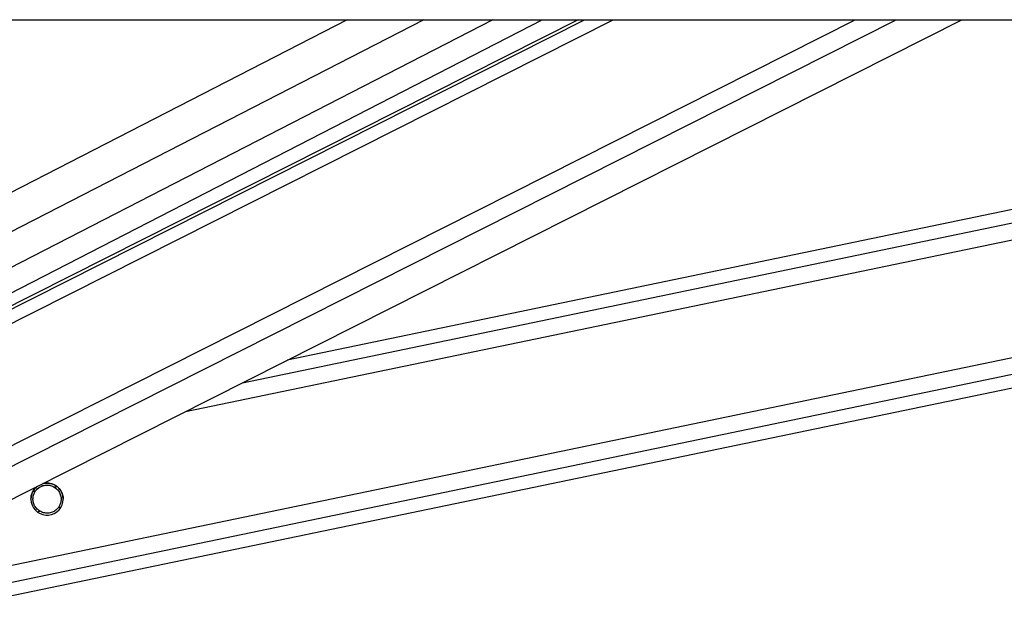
# Model space of a CAD drawing. Header units: millimetres. Extents: x 20 to 20084, y 40 to 15282.
# Tile 76 of 93: x 15810 to 16103, y 5865 to 6040. Entities that reach past the tile are written whole.
import ezdxf

# ---------------------------------------------------------------- set-up
doc = ezdxf.new("R2010")
doc.units = ezdxf.units.MM
doc.header["$LTSCALE"] = 2

msp = doc.modelspace()

# ---------------------------------------------------------------- linework, layer by layer
at = {"color": 7, "linetype": 'Continuous', "lineweight": 25}
for p, q in [((15641.18, 6039.57), (18181.08, 6039.57)), ((15976.35, 6039.57), (15732.15, 5916.3)), ((15733.29, 5920.18), (15965.62, 6039.57)), ((15753.76, 5869.47), (16090.75, 6039.57)), ((15791.85, 5864.6), (16634.26, 6039.57)), ((16378.56, 6039.57), (15889.51, 5937.99))]:
    msp.add_line(p, q, dxfattribs=at)
at = {"color": 8, "linetype": 'Continuous', "lineweight": 25}
for p, q in [((15907.47, 6039.57), (15718.06, 5942.24)), ((15930.3, 6039.57), (15720.78, 5931.9)), ((15950.9, 6039.57), (15726.75, 5924.38)), ((15728.28, 5909.09), (15986.78, 6039.57)), ((15728.94, 5913.72), (15978.26, 6039.57)), ((15736.41, 5876.74), (16058.99, 6039.57)), ((15739.39, 5872.1), (16071.17, 6039.57)), ((15790.06, 5873.26), (16590.77, 6039.57)), ((15791.06, 5868.43), (16615, 6039.57)), ((15859.24, 5922.71), (16421.86, 6039.57)), ((15876.16, 5931.25), (16397.66, 6039.57)), ((15813.72, 5898.88), (15814.49, 5899.04)), ((15820.03, 5900.19), (15820.84, 5900.36)), ((15814.95, 5892.79), (15815.76, 5892.96)), ((15821.3, 5894.11), (15822.11, 5894.28))]:
    msp.add_line(p, q, dxfattribs=at)
at = {"color": 7, "linetype": 'Continuous', "lineweight": 25}
msp.add_arc((15817.9, 5896.58), 4.8, 128.7638, 104.8035, dxfattribs=at)
for points, knots in [([(15816.91, 5901.24), (15817.33, 5901.31), (15818.26, 5901.46), (15819.69, 5901.11), (15820.62, 5900.56), (15821.01, 5900.23), (15821.07, 5900.17)], [0, 0, 0, 0, 0.275463, 0.614206, 0.939567, 1, 1, 1, 1]), ([(15813.1, 5896.58), (15813.12, 5896.94), (15813.16, 5897.67), (15813.42, 5898.29), (15813.55, 5898.61)], [0, 0, 0, 0, 0.486845, 1, 1, 1, 1]), ([(15813.55, 5898.61), (15813.75, 5898.99), (15814.12, 5899.68), (15814.78, 5900.19), (15815.07, 5900.42)], [0, 0, 0, 0, 0.563085, 1, 1, 1, 1]), ([(15815.76, 5892.96), (15815.39, 5893.23), (15814.71, 5893.72), (15814.01, 5894.84), (15813.67, 5896.03), (15813.7, 5897.22), (15813.98, 5898.23), (15814.33, 5898.79), (15814.49, 5899.04)], [0, 0, 0, 0, 0.204636, 0.376335, 0.548834, 0.703363, 0.864285, 1, 1, 1, 1]), ([(15813.73, 5896.55), (15813.73, 5896.76), (15813.71, 5897.35), (15813.99, 5898.2), (15814.34, 5898.76), (15814.49, 5899.01)], [0, 0, 0, 0, 0.222525, 0.644296, 1, 1, 1, 1]), ([(15814.49, 5899.04), (15814.75, 5899.34), (15815.26, 5899.94), (15816.38, 5900.56), (15817.63, 5900.83), (15818.94, 5900.72), (15819.67, 5900.37), (15820.03, 5900.19)], [0, 0, 0, 0, 0.1964524, 0.3926501, 0.5933582, 0.7988178, 1, 1, 1, 1]), ([(15814.49, 5899.01), (15814.75, 5899.31), (15815.26, 5899.91), (15816.38, 5900.53), (15817.63, 5900.8), (15818.94, 5900.69), (15819.67, 5900.34), (15820.03, 5900.16)], [0, 0, 0, 0, 0.196452, 0.39265, 0.593358, 0.798818, 1, 1, 1, 1]), ([(15820.03, 5900.19), (15820.4, 5899.92), (15821.08, 5899.43), (15821.78, 5898.31), (15822.12, 5897.12), (15822.09, 5895.93), (15821.81, 5894.92), (15821.46, 5894.36), (15821.3, 5894.11)], [0, 0, 0, 0, 0.204636, 0.376335, 0.548834, 0.703363, 0.864285, 1, 1, 1, 1]), ([(15820.03, 5900.16), (15820.41, 5899.9), (15821.09, 5899.41), (15821.77, 5898.29), (15822.1, 5897.29), (15822.07, 5896.71), (15822.06, 5896.55)], [0, 0, 0, 0, 0.33088, 0.608503, 0.887419, 1, 1, 1, 1]), ([(15821.07, 5900.17), (15821.38, 5899.86), (15821.98, 5899.24), (15822.53, 5897.98), (15822.74, 5897.02), (15822.69, 5896.6), (15822.69, 5896.57)], [0, 0, 0, 0, 0.340374, 0.68323, 0.981141, 1, 1, 1, 1]), ([(15821.3, 5894.11), (15821.04, 5893.81), (15820.54, 5893.22), (15819.42, 5892.59), (15818.16, 5892.32), (15816.85, 5892.43), (15816.12, 5892.78), (15815.76, 5892.96)], [0, 0, 0, 0, 0.196452, 0.39265, 0.593358, 0.798818, 1, 1, 1, 1])]:
    msp.add_open_spline(points, degree=3, knots=knots, dxfattribs=at)

doc.saveas('drawing.dxf')
